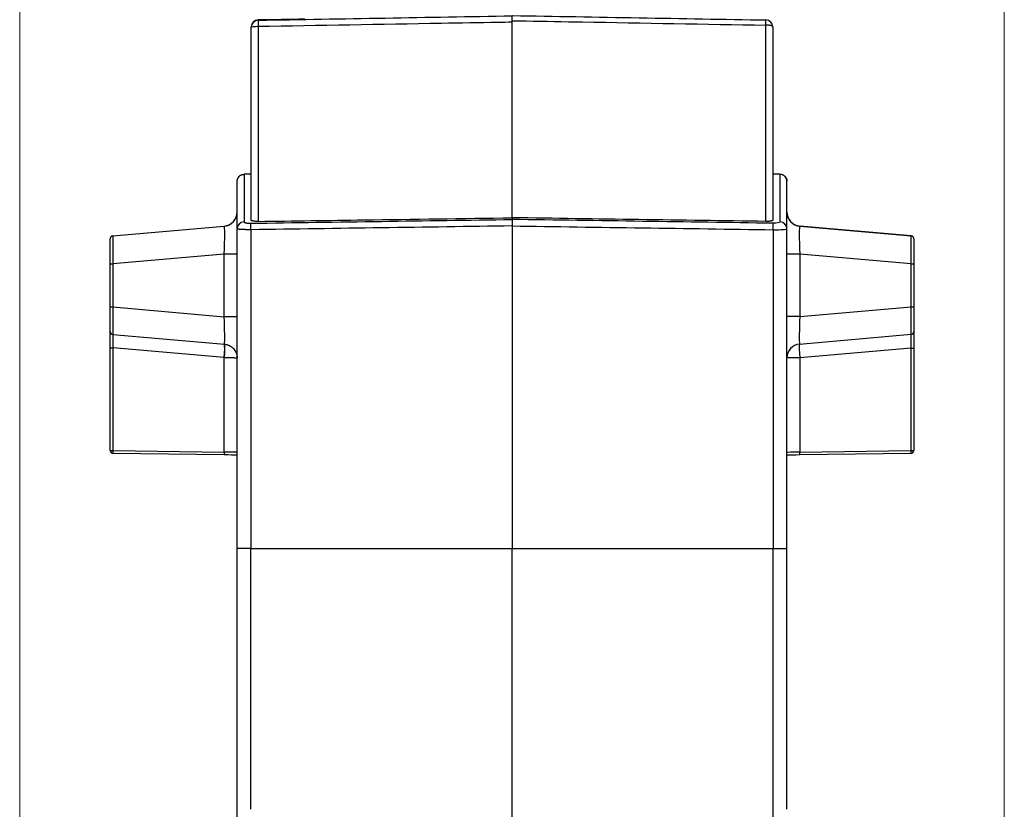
# Model space of a CAD drawing. Header units: millimetres. Extents: x 52 to 568, y 47 to 373.
# Tile 2 of 18: x 52 to 122, y 200 to 256. Entities that reach past the tile are written whole.
import ezdxf

# ---------------------------------------------------------------- set-up
doc = ezdxf.new("R2010")
doc.units = ezdxf.units.MM
doc.layers.add('1', color=7, linetype='Continuous', true_color=0xffffff)

msp = doc.modelspace()

# ---------------------------------------------------------------- linework, layer by layer
at = {"layer": '1', "color": 8, "linetype": 'Continuous', "lineweight": 18}
for p, q in [((52.456, 139.733), (52.456, 280.267)), ((122.294, 280.267), (122.294, 139.733))]:
    msp.add_line(p, q, dxfattribs=at)
at = {"layer": '1', "color": 18, "linetype": 'Continuous', "lineweight": 25}
for p, q in [((69.366, 256.343), (69.366, 256.325)), ((68.875, 255.825), (68.875, 255.843)), ((68.875, 242.143), (68.875, 255.825)), ((69.366, 255.869), (69.366, 242.053)), ((87.375, 256.184), (87.375, 256.293)), ((87.375, 242.314), (87.375, 256.184)), ((105.384, 242.053), (105.384, 255.977)), ((105.875, 255.844), (105.875, 242.143)), ((68.785, 245.408), (68.366, 245.4)), ((68.366, 245.395), (68.366, 242.016)), ((68.787, 245.408), (68.875, 245.409)), ((106.384, 245.4), (105.984, 245.407)), ((106.384, 245.395), (106.384, 242.016)), ((67.875, 241.526), (67.875, 244.872)), ((106.875, 241.526), (106.875, 244.873)), ((59.057, 241.029), (66.968, 241.721)), ((59.057, 241.029), (66.966, 241.721)), ((59.057, 241.028), (66.962, 241.72)), ((66.962, 241.72), (66.962, 241.72)), ((87.375, 242.314), (87.375, 242.192)), ((87.375, 241.732), (87.375, 218.85)), ((115.693, 241.029), (107.783, 241.721)), ((107.788, 241.72), (107.788, 241.72)), ((107.788, 241.72), (115.693, 241.028)), ((59.057, 241.029), (59.057, 241.029)), ((59.057, 241.029), (59.057, 241.028)), ((67.875, 218.85), (67.875, 241.526)), ((68.857, 241.464), (68.857, 218.85)), ((105.892, 241.464), (105.892, 218.85)), ((106.875, 218.85), (106.875, 241.526)), ((115.693, 241.028), (115.693, 241.029)), ((58.875, 240.829), (58.875, 240.83)), ((58.875, 239.036), (58.875, 240.829)), ((115.875, 240.83), (115.875, 240.829)), ((115.875, 240.829), (115.875, 239.036)), ((66.962, 239.727), (59.057, 239.035)), ((66.962, 235.296), (66.962, 239.727)), ((115.693, 239.036), (107.788, 239.727)), ((107.788, 239.727), (107.788, 235.299)), ((58.875, 235.987), (58.875, 239.036)), ((59.057, 239.035), (59.057, 235.987)), ((115.693, 235.991), (115.693, 239.036)), ((115.875, 239.036), (115.875, 235.991)), ((58.875, 234.235), (58.875, 235.987)), ((59.057, 235.987), (66.962, 235.296)), ((107.788, 235.299), (115.693, 235.991)), ((115.875, 235.991), (115.875, 234.24)), ((58.875, 233.085), (58.875, 234.235)), ((59.054, 234.04), (66.978, 233.347)), ((107.771, 233.352), (115.696, 234.046)), ((115.875, 234.24), (115.875, 233.073)), ((58.875, 225.8), (58.875, 233.085)), ((59.057, 233.085), (59.057, 225.8)), ((66.962, 232.394), (59.057, 233.085)), ((115.693, 233.073), (107.788, 232.381)), ((115.693, 225.798), (115.693, 233.073)), ((115.875, 233.073), (115.875, 225.798)), ((66.962, 225.689), (66.962, 232.394)), ((107.788, 232.381), (107.788, 225.686)), ((59.057, 225.8), (66.962, 225.689)), ((66.977, 225.489), (59.072, 225.6)), ((115.678, 225.598), (107.773, 225.487)), ((107.788, 225.686), (115.693, 225.798)), ((68.857, 218.85), (87.375, 218.85)), ((87.375, 218.85), (105.892, 218.85)), ((87.375, 181.25), (87.375, 218.85))]:
    msp.add_line(p, q, dxfattribs=at)
for centre, major_axis, ratio, start_param, end_param in [((69.375, 255.843), (0.5, 0), 1, 1.58825, 3.123696), ((69.375, 255.825), (-0.5, 0), 1, 4.729842, 6.283185), ((69.375, 255.825), (0.009, -0.5), 0.015965, 3.141768, 4.623288), ((105.375, 255.844), (0.5, 0), 1, 0.017898, 1.553343), ((105.375, 255.844), (0.009, 0.5), 0.015972, 4.98253, 6.283361), ((69.375, 255.825), (0.5, 0), 0.088706, 1.58825, 3.141593), ((66.875, 242.716), (1, 0), 1, 4.799655, 6.283185), ((107.875, 242.716), (1, 0), 1, 3.141593, 4.625123), ((66.875, 239.704), (0.088, 2.015), 0.042686, 4.725421, 6.288621), ((68.375, 241.526), (-0.5, 0), 0.981185, 4.729842, 6.283185), ((106.375, 241.526), (0.5, 0), 0.981185, 0, 1.553343), ((107.875, 239.705), (-0.088, 2.015), 0.042686, 6.277749, 7.84095), ((59.075, 240.829), (0.2, 0), 1, 1.658063, 3.141593), ((59.075, 239.022), (-0.017, 2.006), 0.008631, 0.000855, 1.564055), ((115.675, 240.829), (-0.2, 0), 1, 3.141593, 4.625123), ((115.675, 239.022), (0.017, 2.006), 0.008631, 4.71913, 6.28233), ((66.875, 239.727), (1, 0), 0.000175, 0, 1.48353), ((107.875, 239.727), (1, 0), 0.000175, 1.658063, 3.141593), ((59.075, 239.036), (0.2, 0), 0.000175, 3.141593, 4.625123), ((115.675, 239.036), (-0.2, 0), 0.000175, 1.658063, 3.141593), ((59.075, 235.987), (0.2, 0), 0.000175, 3.141593, 4.625123), ((59.075, 236.002), (0.017, 2.006), 0.008628, 1.577888, 2.930314), ((115.675, 235.991), (-0.2, 0), 0.000175, 1.658063, 3.141593), ((115.675, 236.005), (-0.017, 2.006), 0.008628, 3.358184, 4.705297), ((66.875, 235.319), (-0.088, 2.015), 0.042671, 3.346581, 4.699006), ((66.875, 235.296), (1, 0), 0.000175, 0, 1.48353), ((107.875, 235.299), (1, 0), 0.000175, 1.658063, 3.141593), ((107.875, 235.322), (0.088, 2.015), 0.042671, 1.584179, 2.931292), ((59.075, 234.235), (0.2, 0), 0.977835, 3.141593, 4.608881), ((59.075, 233.076), (-0.017, 0.985), 0.017522, 0.208752, 1.561178), ((115.675, 233.063), (0.017, 1.005), 0.017173, 4.721964, 6.069077), ((115.675, 234.24), (-0.2, 0), 0.976705, 1.674657, 3.141593), ((66.877, 232.394), (0.085, 0.976), 0.086811, 4.720161, 6.072587), ((66.877, 232.394), (-0.082, -0.977), 0.10295, 1.579618, 2.930662), ((107.875, 232.381), (1, 0), 0.976705, 1.674657, 3.141593), ((107.875, 232.381), (0.087, -0.996), 0.086811, 3.357505, 4.704617), ((59.075, 233.085), (0.2, 0), 0.000175, 3.141593, 4.625123), ((115.675, 233.073), (-0.2, 0), 0.000175, 1.658063, 3.141593), ((107.875, 232.381), (1, 0), 0.000175, 1.658063, 3.141593), ((59.075, 225.8), (-0.2, 0), 1, 0, 1.556834), ((59.075, 225.8), (0.2, 0), 0.000175, 3.141593, 4.625123), ((59.075, 225.8), (-0.003, -0.2), 0.087145, 4.713788, 6.284187), ((66.979, 225.689), (-0.003, -0.2), 0.087145, 4.713788, 6.284187), ((66.875, 225.689), (-1, 0.017), 0.001162, 3.141612, 4.625136), ((107.875, 225.687), (1, 0.017), 0.001162, 1.658049, 3.141573), ((107.77, 225.687), (-0.003, 0.2), 0.087145, 3.140591, 4.71099), ((115.675, 225.798), (0.2, 0), 1, 4.726352, 6.283185), ((115.675, 225.798), (-0.003, 0.2), 0.087145, 3.140591, 4.71099), ((115.675, 225.798), (-0.2, 0), 0.000175, 1.658063, 3.141593), ((66.872, 225.489), (-1.2, 0.017), 0.000998, 3.72306, 4.625136), ((107.878, 225.487), (1.2, 0.017), 0.000998, 1.658049, 2.560116), ((107.878, 225.487), (1.2, 0.017), 0.000998, 1.658049, 2.560125)]:
    msp.add_ellipse(centre, major_axis=major_axis, ratio=ratio, start_param=start_param, end_param=end_param, dxfattribs=at)
for points, knots in [([(69.366, 256.325), (72.37, 256.377), (75.374, 256.43), (81.377, 256.534), (84.376, 256.587), (87.375, 256.639)], [0, 0, 0, 0, 0.500404, 0.500404, 1, 1, 1, 1]), ([(87.375, 256.293), (87.375, 256.319), (87.375, 256.37), (87.375, 256.417), (87.375, 256.45), (87.375, 256.461), (87.375, 256.482), (87.375, 256.493), (87.375, 256.522), (87.375, 256.54), (87.375, 256.565), (87.375, 256.572), (87.375, 256.587), (87.375, 256.594), (87.375, 256.613), (87.375, 256.623), (87.375, 256.636), (87.375, 256.64), (87.375, 256.647), (87.375, 256.649), (87.375, 256.656), (87.375, 256.658), (87.375, 256.658)], [0, 0, 0, 0, 0.125142, 0.250283, 0.250283, 0.312854, 0.312854, 0.375425, 0.375425, 0.500566, 0.500566, 0.563137, 0.563137, 0.625708, 0.625708, 0.750849, 0.750849, 0.81342, 0.81342, 0.875991, 0.875991, 1, 1, 1, 1]), ([(87.375, 256.658), (87.386, 256.658), (87.396, 256.658), (93.399, 256.553), (99.391, 256.448), (105.384, 256.344)], [0, 0, 0, 0, 0.001779, 0.001779, 1, 1, 1, 1]), ([(68.875, 255.843), (68.875, 255.844), (68.875, 255.845), (68.875, 255.848), (68.875, 255.85), (68.875, 255.852)], [0, 0, 0, 0, 0.371612, 0.371612, 1, 1, 1, 1]), ([(87.375, 256.184), (87.042, 256.178), (86.708, 256.172), (85.042, 256.143), (83.709, 256.12), (78.04, 256.021), (73.703, 255.945), (69.366, 255.869)], [0, 0, 0, 0, 0.055513, 0.055513, 0.277565, 0.277565, 1, 1, 1, 1]), ([(87.375, 256.293), (87.708, 256.287), (88.041, 256.281), (89.708, 256.252), (91.04, 256.228), (96.71, 256.129), (101.047, 256.053), (105.384, 255.977)], [0, 0, 0, 0, 0.055513, 0.055513, 0.277565, 0.277565, 1, 1, 1, 1]), ([(105.875, 255.853), (105.875, 255.856), (105.875, 255.858), (105.874, 255.863), (105.874, 255.865), (105.873, 255.87), (105.873, 255.873), (105.87, 255.882), (105.868, 255.887), (105.862, 255.896), (105.858, 255.9), (105.848, 255.908), (105.843, 255.912), (105.825, 255.922), (105.81, 255.928), (105.783, 255.937), (105.773, 255.94), (105.753, 255.945), (105.732, 255.949), (105.708, 255.954), (105.684, 255.958), (105.671, 255.959), (105.631, 255.965), (105.603, 255.967), (105.558, 255.971), (105.543, 255.972), (105.512, 255.974), (105.497, 255.975), (105.449, 255.976), (105.417, 255.977), (105.385, 255.977)], [0, 0, 0, 0, 0.015625, 0.015625, 0.03125, 0.03125, 0.0625, 0.0625, 0.125, 0.125, 0.1875, 0.1875, 0.25, 0.25, 0.375, 0.375, 0.4375, 0.4375, 0.5, 0.5625, 0.5625, 0.625, 0.625, 0.75, 0.75, 0.8125, 0.8125, 0.875, 0.875, 1, 1, 1, 1]), ([(105.875, 255.844), (105.875, 255.845), (105.875, 255.846), (105.875, 255.849), (105.875, 255.851), (105.875, 255.853)], [0, 0, 0, 0, 0.371591, 0.371591, 1, 1, 1, 1]), ([(67.875, 244.887), (67.875, 244.911), (67.877, 244.936), (67.882, 244.971), (67.884, 244.983), (67.889, 245.006), (67.892, 245.017), (67.902, 245.05), (67.909, 245.07), (67.922, 245.1), (67.926, 245.109), (67.936, 245.127), (67.941, 245.136), (67.946, 245.144)], [0, 0, 0, 0, 0.25, 0.25, 0.375, 0.375, 0.5, 0.5, 0.75, 0.75, 0.875, 0.875, 1, 1, 1, 1]), ([(68.09, 245.311), (68.064, 245.293), (68.038, 245.271), (67.991, 245.222), (67.969, 245.195), (67.95, 245.164)], [0, 0, 0, 0, 0.531591, 0.531591, 1, 1, 1, 1]), ([(67.95, 245.151), (67.961, 245.169), (67.972, 245.184), (67.994, 245.213), (68.006, 245.227), (68.029, 245.251), (68.041, 245.263), (68.066, 245.283), (68.078, 245.293), (68.091, 245.302)], [0, 0, 0, 0, 0.25, 0.25, 0.5, 0.5, 0.75, 0.75, 1, 1, 1, 1]), ([(68.091, 245.302), (68.115, 245.319), (68.139, 245.333), (68.187, 245.356), (68.21, 245.365), (68.256, 245.38), (68.279, 245.385), (68.324, 245.392), (68.345, 245.394), (68.366, 245.395)], [0, 0, 0, 0, 0.25, 0.25, 0.5, 0.5, 0.75, 0.75, 1, 1, 1, 1]), ([(106.661, 245.301), (106.636, 245.318), (106.612, 245.333), (106.564, 245.356), (106.54, 245.365), (106.494, 245.38), (106.471, 245.385), (106.426, 245.392), (106.405, 245.395), (106.384, 245.395)], [0, 0, 0, 0, 0.25, 0.25, 0.5, 0.5, 0.75, 0.75, 1, 1, 1, 1]), ([(106.658, 245.312), (106.683, 245.295), (106.708, 245.275), (106.743, 245.239), (106.755, 245.226), (106.772, 245.204), (106.778, 245.197), (106.789, 245.181), (106.794, 245.173), (106.8, 245.164)], [0, 0, 0, 0, 0.5, 0.5, 0.75, 0.75, 0.875, 0.875, 1, 1, 1, 1]), ([(106.8, 245.151), (106.79, 245.168), (106.779, 245.184), (106.756, 245.213), (106.745, 245.226), (106.721, 245.251), (106.709, 245.262), (106.685, 245.283), (106.673, 245.292), (106.661, 245.301)], [0, 0, 0, 0, 0.25, 0.25, 0.5, 0.5, 0.75, 0.75, 1, 1, 1, 1]), ([(106.8, 245.164), (106.801, 245.161), (106.805, 245.156), (106.809, 245.148), (106.814, 245.139), (106.819, 245.131), (106.823, 245.122), (106.827, 245.114), (106.831, 245.105), (106.835, 245.096), (106.839, 245.087), (106.842, 245.079), (106.845, 245.07), (106.849, 245.06), (106.852, 245.051), (106.854, 245.042), (106.857, 245.033), (106.859, 245.024), (106.862, 245.014), (106.864, 245.005), (106.866, 244.996), (106.867, 244.986), (106.869, 244.977), (106.87, 244.967), (106.872, 244.958), (106.873, 244.948), (106.873, 244.939), (106.874, 244.929), (106.875, 244.92), (106.875, 244.91), (106.875, 244.904), (106.875, 244.9)], [0, 0, 0, 0, 0.039836, 0.079152, 0.117959, 0.156271, 0.1941, 0.231459, 0.268363, 0.304827, 0.340864, 0.376491, 0.411724, 0.44658, 0.481075, 0.515228, 0.549056, 0.582579, 0.615816, 0.648787, 0.681512, 0.714012, 0.746308, 0.778421, 0.810375, 0.84219, 0.873891, 0.905499, 0.937038, 0.96853, 1, 1, 1, 1]), ([(106.875, 244.887), (106.875, 244.89), (106.875, 244.895), (106.875, 244.904), (106.874, 244.913), (106.874, 244.921), (106.873, 244.93), (106.872, 244.939), (106.871, 244.947), (106.87, 244.956), (106.869, 244.965), (106.867, 244.973), (106.866, 244.982), (106.864, 244.99), (106.862, 244.999), (106.86, 245.007), (106.858, 245.016), (106.856, 245.024), (106.853, 245.032), (106.851, 245.041), (106.848, 245.049), (106.845, 245.057), (106.842, 245.065), (106.839, 245.073), (106.836, 245.082), (106.832, 245.09), (106.829, 245.097), (106.825, 245.105), (106.821, 245.113), (106.817, 245.121), (106.813, 245.129), (106.809, 245.136), (106.806, 245.141), (106.804, 245.144)], [0, 0, 0, 0, 0.029462, 0.058952, 0.08849, 0.118091, 0.147774, 0.177557, 0.207456, 0.237489, 0.267673, 0.298024, 0.328558, 0.359292, 0.390241, 0.42142, 0.452846, 0.484532, 0.516493, 0.548744, 0.581296, 0.614165, 0.647363, 0.680902, 0.714794, 0.749052, 0.783687, 0.818709, 0.85413, 0.88996, 0.926208, 0.962885, 1, 1, 1, 1]), ([(66.962, 241.72), (67.02, 241.725), (67.076, 241.735), (67.185, 241.764), (67.238, 241.783), (67.315, 241.818), (67.34, 241.83), (67.389, 241.858), (67.413, 241.873), (67.482, 241.92), (67.526, 241.955), (67.589, 242.015), (67.609, 242.036), (67.638, 242.07), (67.648, 242.081), (67.667, 242.105), (67.676, 242.117), (67.703, 242.155), (67.72, 242.181), (67.752, 242.235), (67.767, 242.264), (67.789, 242.309), (67.795, 242.325), (67.808, 242.357), (67.814, 242.373), (67.831, 242.422), (67.841, 242.456), (67.853, 242.51), (67.857, 242.528), (67.863, 242.565), (67.866, 242.583), (67.873, 242.639), (67.875, 242.678), (67.875, 242.716)], [0, 0, 0, 0, 0.125, 0.125, 0.25, 0.25, 0.3125, 0.3125, 0.375, 0.375, 0.5, 0.5, 0.5625, 0.5625, 0.59375, 0.59375, 0.625, 0.625, 0.6875, 0.6875, 0.75, 0.75, 0.78125, 0.78125, 0.8125, 0.8125, 0.875, 0.875, 0.90625, 0.90625, 0.9375, 0.9375, 1, 1, 1, 1]), ([(106.875, 242.716), (106.875, 242.678), (106.877, 242.64), (106.883, 242.584), (106.886, 242.565), (106.892, 242.529), (106.896, 242.51), (106.908, 242.457), (106.918, 242.423), (106.941, 242.357), (106.954, 242.326), (106.975, 242.28), (106.982, 242.265), (106.997, 242.236), (107.005, 242.222), (107.029, 242.181), (107.046, 242.155), (107.082, 242.106), (107.101, 242.082), (107.14, 242.038), (107.16, 242.016), (107.223, 241.956), (107.267, 241.92), (107.36, 241.857), (107.409, 241.83), (107.472, 241.801), (107.485, 241.795), (107.511, 241.784), (107.525, 241.779), (107.564, 241.765), (107.591, 241.757), (107.673, 241.735), (107.73, 241.725), (107.788, 241.72)], [0, 0, 0, 0, 0.0625, 0.0625, 0.09375, 0.09375, 0.125, 0.125, 0.1875, 0.1875, 0.25, 0.25, 0.28125, 0.28125, 0.3125, 0.3125, 0.375, 0.375, 0.4375, 0.4375, 0.5, 0.5, 0.625, 0.625, 0.75, 0.75, 0.78125, 0.78125, 0.8125, 0.8125, 0.875, 0.875, 1, 1, 1, 1]), ([(68.366, 242.016), (68.366, 242.015), (68.366, 242.014), (68.367, 242.012), (68.367, 242.01), (68.368, 242.008), (68.369, 242.006), (68.37, 242.004), (68.372, 242.002), (68.374, 242), (68.376, 241.998), (68.378, 241.996), (68.381, 241.994), (68.383, 241.992), (68.386, 241.99), (68.39, 241.988), (68.393, 241.986), (68.397, 241.984), (68.401, 241.982), (68.405, 241.981), (68.409, 241.979), (68.414, 241.977), (68.419, 241.975), (68.424, 241.973), (68.43, 241.971), (68.435, 241.97), (68.441, 241.968), (68.447, 241.966), (68.454, 241.965), (68.46, 241.963), (68.467, 241.961), (68.474, 241.959), (68.481, 241.958), (68.489, 241.956), (68.497, 241.955), (68.505, 241.953), (68.516, 241.951), (68.53, 241.948), (68.548, 241.945), (68.566, 241.942), (68.585, 241.94), (68.604, 241.937), (68.623, 241.935), (68.642, 241.933), (68.662, 241.931), (68.683, 241.93), (68.703, 241.928), (68.724, 241.927), (68.745, 241.926), (68.767, 241.925), (68.789, 241.925), (68.812, 241.924), (68.834, 241.924), (68.85, 241.924), (68.857, 241.924)], [0, 0, 0, 0, 0.013969, 0.027871, 0.041712, 0.0555, 0.069241, 0.082942, 0.096611, 0.110255, 0.123881, 0.137497, 0.15111, 0.164727, 0.178356, 0.192004, 0.205678, 0.219386, 0.233134, 0.246931, 0.260782, 0.274696, 0.288678, 0.302736, 0.316876, 0.331105, 0.345429, 0.359855, 0.374389, 0.389037, 0.403804, 0.418697, 0.433721, 0.448882, 0.464184, 0.479634, 0.495236, 0.527199, 0.558609, 0.589511, 0.619955, 0.649995, 0.679684, 0.709078, 0.738236, 0.767217, 0.796081, 0.82489, 0.853705, 0.882587, 0.911598, 0.940798, 0.970246, 1, 1, 1, 1]), ([(69.366, 242.053), (69.333, 242.052), (69.301, 242.053), (69.253, 242.054), (69.237, 242.054), (69.206, 242.056), (69.19, 242.057), (69.145, 242.06), (69.117, 242.062), (69.077, 242.067), (69.064, 242.069), (69.039, 242.073), (69.027, 242.075), (68.993, 242.081), (68.973, 242.086), (68.947, 242.093), (68.939, 242.096), (68.924, 242.101), (68.911, 242.106), (68.9, 242.112), (68.891, 242.118), (68.887, 242.121), (68.878, 242.13), (68.875, 242.136), (68.875, 242.143)], [0, 0, 0, 0, 0.125, 0.125, 0.1875, 0.1875, 0.25, 0.25, 0.375, 0.375, 0.4375, 0.4375, 0.5, 0.5, 0.625, 0.625, 0.6875, 0.6875, 0.75, 0.8125, 0.8125, 0.875, 0.875, 1, 1, 1, 1]), ([(69.366, 242.053), (71.87, 242.089), (74.373, 242.126), (80.376, 242.213), (83.875, 242.263), (87.375, 242.314)], [0, 0, 0, 0, 0.417058, 0.417058, 1, 1, 1, 1]), ([(87.375, 242.192), (87.376, 242.181), (87.376, 242.162), (87.377, 242.107), (87.377, 242.072), (87.377, 241.989), (87.377, 241.942), (87.376, 241.841), (87.376, 241.787), (87.375, 241.732)], [0, 0, 0, 0, 0.25, 0.25, 0.5, 0.5, 0.75, 0.75, 1, 1, 1, 1]), ([(105.875, 242.143), (105.875, 242.136), (105.872, 242.13), (105.863, 242.121), (105.859, 242.118), (105.85, 242.112), (105.845, 242.109), (105.827, 242.101), (105.812, 242.096), (105.786, 242.088), (105.776, 242.086), (105.761, 242.082), (105.756, 242.081), (105.745, 242.079), (105.74, 242.078), (105.712, 242.073), (105.687, 242.069), (105.654, 242.065), (105.647, 242.064), (105.633, 242.063), (105.626, 242.062), (105.604, 242.06), (105.59, 242.059), (105.545, 242.056), (105.514, 242.054), (105.466, 242.053), (105.449, 242.053), (105.417, 242.053), (105.4, 242.053), (105.384, 242.053)], [0, 0, 0, 0, 0.125, 0.125, 0.1875, 0.1875, 0.25, 0.25, 0.375, 0.375, 0.4375, 0.4375, 0.46875, 0.46875, 0.5, 0.5, 0.625, 0.625, 0.65625, 0.65625, 0.6875, 0.6875, 0.75, 0.75, 0.875, 0.875, 0.9375, 0.9375, 1, 1, 1, 1]), ([(105.892, 241.464), (105.893, 241.519), (105.894, 241.573), (105.894, 241.674), (105.895, 241.721), (105.895, 241.804), (105.894, 241.839), (105.894, 241.894), (105.893, 241.913), (105.892, 241.924)], [0, 0, 0, 0, 0.25, 0.25, 0.5, 0.5, 0.75, 0.75, 1, 1, 1, 1]), ([(68.857, 241.464), (68.852, 241.464), (68.842, 241.464), (68.826, 241.464), (68.81, 241.464), (68.794, 241.464), (68.778, 241.464), (68.761, 241.464), (68.745, 241.464), (68.728, 241.464), (68.712, 241.464), (68.695, 241.464), (68.678, 241.465), (68.662, 241.465), (68.645, 241.465), (68.628, 241.465), (68.611, 241.466), (68.594, 241.466), (68.576, 241.466), (68.559, 241.467), (68.542, 241.467), (68.525, 241.467), (68.508, 241.468), (68.491, 241.468), (68.473, 241.469), (68.456, 241.469), (68.439, 241.47), (68.422, 241.47), (68.405, 241.471), (68.388, 241.472), (68.371, 241.472), (68.354, 241.473), (68.337, 241.474), (68.321, 241.474), (68.304, 241.475), (68.288, 241.476), (68.271, 241.477), (68.255, 241.477), (68.239, 241.478), (68.223, 241.479), (68.208, 241.48), (68.192, 241.481), (68.177, 241.482), (68.162, 241.482), (68.147, 241.483), (68.132, 241.484), (68.118, 241.485), (68.104, 241.486), (68.09, 241.487), (68.077, 241.488), (68.064, 241.489), (68.051, 241.49), (68.038, 241.492), (68.026, 241.493), (68.014, 241.494), (68.003, 241.495), (67.992, 241.496), (67.981, 241.497), (67.971, 241.499), (67.961, 241.5), (67.952, 241.501), (67.943, 241.502), (67.935, 241.504), (67.927, 241.505), (67.919, 241.507), (67.912, 241.508), (67.906, 241.509), (67.9, 241.511), (67.895, 241.512), (67.89, 241.514), (67.886, 241.515), (67.883, 241.517), (67.88, 241.519), (67.878, 241.52), (67.876, 241.522), (67.875, 241.524), (67.875, 241.525), (67.875, 241.526)], [0, 0, 0, 0, 0.010076, 0.020238, 0.030487, 0.040823, 0.051246, 0.061756, 0.072352, 0.083036, 0.093807, 0.104665, 0.11561, 0.126642, 0.137762, 0.14897, 0.160265, 0.171648, 0.183118, 0.194676, 0.206322, 0.218056, 0.229878, 0.241787, 0.253785, 0.265871, 0.278045, 0.290307, 0.302657, 0.315096, 0.327623, 0.340238, 0.352942, 0.365734, 0.378615, 0.391584, 0.404642, 0.417789, 0.431024, 0.444348, 0.457761, 0.471262, 0.484853, 0.498532, 0.5123, 0.526157, 0.540103, 0.554138, 0.568262, 0.582475, 0.596777, 0.611169, 0.625649, 0.640219, 0.654878, 0.669626, 0.684463, 0.69939, 0.714406, 0.729512, 0.744707, 0.759991, 0.775365, 0.790828, 0.80638, 0.822023, 0.837754, 0.853575, 0.869486, 0.885487, 0.901577, 0.917756, 0.934026, 0.950385, 0.966833, 0.983372, 1, 1, 1, 1]), ([(66.978, 233.347), (67.009, 233.344), (67.039, 233.339), (67.099, 233.327), (67.159, 233.313), (67.216, 233.294), (67.273, 233.272), (67.301, 233.259), (67.383, 233.219), (67.435, 233.187), (67.495, 233.142), (67.507, 233.132), (67.531, 233.113), (67.565, 233.083), (67.597, 233.052), (67.658, 232.986), (67.694, 232.939), (67.735, 232.875), (67.742, 232.862), (67.757, 232.836), (67.778, 232.796), (67.797, 232.756), (67.819, 232.7), (67.829, 232.672), (67.845, 232.614), (67.852, 232.585), (67.869, 232.497), (67.875, 232.437), (67.875, 232.378)], [0, 0, 0, 0, 0.0625, 0.0625, 0.125, 0.1875, 0.1875, 0.25, 0.25, 0.375, 0.375, 0.40625, 0.40625, 0.4375, 0.5, 0.5, 0.625, 0.625, 0.65625, 0.65625, 0.6875, 0.75, 0.75, 0.8125, 0.8125, 0.875, 0.875, 1, 1, 1, 1]), ([(66.978, 232.394), (67.009, 232.394), (67.039, 232.394), (67.099, 232.393), (67.159, 232.393), (67.216, 232.393), (67.273, 232.392), (67.301, 232.392), (67.383, 232.392), (67.435, 232.391), (67.495, 232.39), (67.507, 232.39), (67.531, 232.39), (67.565, 232.389), (67.597, 232.389), (67.658, 232.388), (67.694, 232.387), (67.735, 232.386), (67.742, 232.386), (67.757, 232.385), (67.778, 232.385), (67.797, 232.384), (67.819, 232.383), (67.829, 232.382), (67.845, 232.381), (67.852, 232.381), (67.869, 232.38), (67.875, 232.379), (67.875, 232.378)], [0, 0, 0, 0, 0.0625, 0.0625, 0.125, 0.1875, 0.1875, 0.25, 0.25, 0.375, 0.375, 0.40625, 0.40625, 0.4375, 0.5, 0.5, 0.625, 0.625, 0.65625, 0.65625, 0.6875, 0.75, 0.75, 0.8125, 0.8125, 0.875, 0.875, 1, 1, 1, 1]), ([(68.857, 218.85), (68.793, 218.85), (68.728, 218.85), (68.602, 218.85), (68.54, 218.85), (68.421, 218.85), (68.364, 218.85), (68.258, 218.85), (68.208, 218.85), (68.117, 218.85), (68.077, 218.85), (68.005, 218.85), (67.975, 218.85), (67.926, 218.85), (67.907, 218.85), (67.882, 218.85), (67.875, 218.85), (67.875, 218.85)], [0, 0, 0, 0, 0.125, 0.125, 0.25, 0.25, 0.375, 0.375, 0.5, 0.5, 0.625, 0.625, 0.75, 0.75, 0.875, 0.875, 1, 1, 1, 1]), ([(105.892, 218.85), (105.957, 218.85), (106.022, 218.85), (106.148, 218.85), (106.21, 218.85), (106.329, 218.851), (106.386, 218.851), (106.493, 218.851), (106.543, 218.851), (106.633, 218.851), (106.674, 218.851), (106.746, 218.851), (106.776, 218.85), (106.825, 218.85), (106.844, 218.85), (106.869, 218.85), (106.875, 218.85), (106.875, 218.85)], [0, 0, 0, 0, 0.125, 0.125, 0.25, 0.25, 0.375, 0.375, 0.5, 0.5, 0.625, 0.625, 0.75, 0.75, 0.875, 0.875, 1, 1, 1, 1])]:
    msp.add_open_spline(points, degree=3, knots=knots, dxfattribs=at)
for points, degree in [([(72.681, 256.401), (71.576, 256.381), (70.471, 256.362), (69.366, 256.343)], 3), ([(105.385, 255.977), (105.384, 255.977), (105.384, 255.977), (105.384, 255.977)], 3), ([(67.946, 245.144), (67.947, 245.147), (67.948, 245.149), (67.95, 245.151)], 3), ([(68.787, 245.408), (68.748, 245.407), (68.638, 245.404), (68.467, 245.399), (68.366, 245.395)], 3), ([(105.966, 245.408), (105.936, 245.408), (105.906, 245.409), (105.876, 245.409)], 3), ([(106.384, 245.395), (106.284, 245.399), (106.116, 245.404), (106.006, 245.407), (105.966, 245.408)], 3), ([(106.804, 245.144), (106.803, 245.146), (106.802, 245.149), (106.8, 245.151)], 3), ([(68.857, 241.924), (75.03, 242.014), (81.202, 242.103), (87.375, 242.192)], 3), ([(87.375, 241.732), (81.202, 241.643), (75.03, 241.553), (68.857, 241.464)], 3), ([(105.384, 242.053), (99.381, 242.14), (93.378, 242.227), (87.375, 242.314)], 3), ([(105.884, 241.924), (99.714, 242.014), (93.544, 242.103), (87.375, 242.192)], 3), ([(87.375, 241.732), (93.547, 241.643), (99.72, 241.554), (105.892, 241.464)], 3), ([(106.384, 242.016), (106.384, 241.964), (106.169, 241.92), (105.892, 241.924)], 3), ([(105.892, 241.464), (106.446, 241.46), (106.875, 241.489), (106.875, 241.526)], 3), ([(66.978, 233.347), (66.978, 233.347), (66.978, 233.347), (66.978, 233.347)], 3), ([(66.962, 232.394), (66.965, 232.394), (66.97, 232.394), (66.975, 232.394), (66.978, 232.394)], 3), ([(67.875, 201.859), (67.875, 218.85)], 1), ([(68.857, 201.86), (68.857, 207.523), (68.857, 213.186), (68.857, 218.85)], 3), ([(105.892, 201.85), (105.892, 218.85)], 1), ([(106.875, 201.85), (106.875, 207.516), (106.875, 213.183), (106.875, 218.85)], 3), ([(67.875, 200.35), (67.875, 201.859)], 1), ([(68.857, 200.35), (68.857, 200.853), (68.857, 201.356), (68.857, 201.86)], 3), ([(105.892, 200.35), (105.892, 201.85)], 1), ([(106.875, 200.35), (106.875, 200.85), (106.875, 201.35), (106.875, 201.85)], 3), ([(67.875, 184.85), (67.875, 200.35)], 1), ([(105.892, 184.85), (105.892, 200.35)], 1)]:
    msp.add_open_spline(points, degree=degree, dxfattribs=at)
msp.add_rational_spline([(68.857, 241.464), (68.854, 241.7), (68.854, 241.878), (68.857, 241.924)], [1, 0.861439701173, 0.861439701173, 1], degree=3, dxfattribs=at)

doc.saveas('drawing.dxf')
